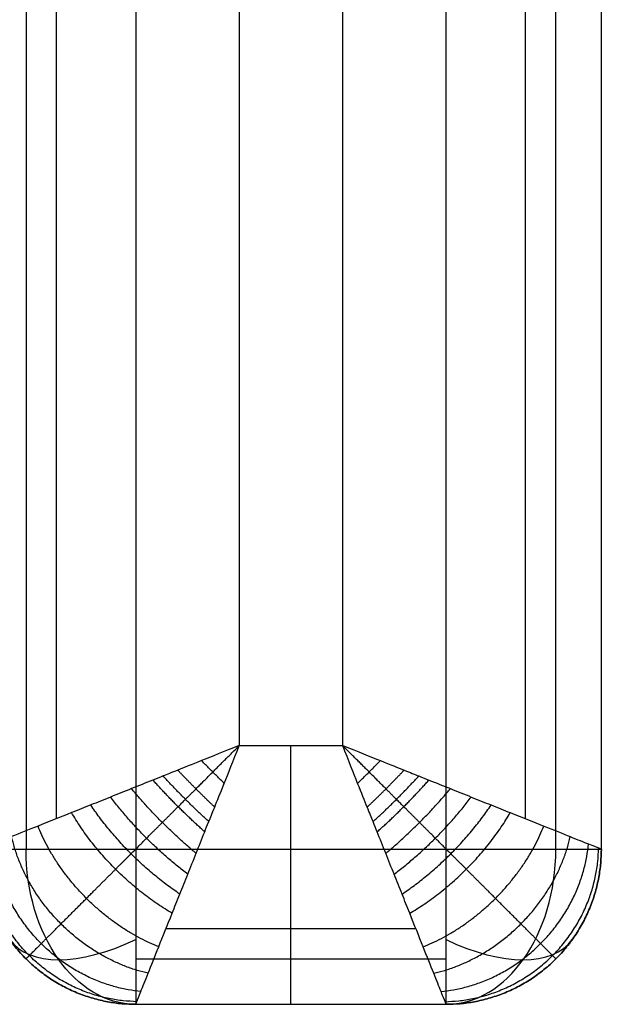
# Model space of a CAD drawing. Header units: millimetres. Extents: x 1391 to 4391, y -7600 to -6096.
# Tile 25 of 39: x 4278 to 4391, y -7596 to -7406. Entities that reach past the tile are written whole.
import ezdxf

# ---------------------------------------------------------------- set-up
doc = ezdxf.new("R2010")
doc.units = ezdxf.units.MM
doc.layers.add('COMPO2', color=9, linetype='Continuous', true_color=0x808080)

msp = doc.modelspace()

# ---------------------------------------------------------------- linework, layer by layer
at = {"layer": 'COMPO2'}
for p, q in [((4340.69, -7546.24), (4340.69, -6196.24)), ((4360.69, -7566.24, -750), (4360.69, -6196.24, -750)), ((4300.69, -6266.24, -750), (4300.69, -7566.24, -750)), ((4320.69, -6266.24), (4320.69, -7546.24)), ((4320.69, -7546.24), (4340.69, -7546.24)), ((4300.69, -7566.24, -750), (4360.69, -7566.24, -750))]:
    msp.add_line(p, q, dxfattribs=at)
at = {"layer": 'COMPO2', "extrusion": (0.707107, 0, -0.707107)}
msp.add_arc((-7566.24, 2531.93, 3550.16), 30, 180, 270, dxfattribs=at)
at = {"layer": 'COMPO2', "extrusion": (0, -1, 0)}
msp.add_arc((4360.69, -720, 7566.24), 30, 270, 0, dxfattribs=at)
at = {"layer": 'COMPO2', "extrusion": (0.707107, 0, 0.707107)}
msp.add_arc((-7566.24, -3592.59, 2574.35), 30, 180, 270, dxfattribs=at)
at = {"layer": 'COMPO2', "extrusion": (0.503912, -0.701531, 0.503912)}
msp.add_arc((-921.15, -4982.86, 7112.3), 30, 179.9968, 250.1049, dxfattribs=at)
at = {"layer": 'COMPO2', "extrusion": (-0.503912, -0.701531, 0.503912)}
msp.add_arc((7955.81, -2436.59, 2747.74), 30, 289.8951, 0.0032, dxfattribs=at)
at = {"layer": 'COMPO2'}
for points in [[(4376.04, -7560.38, -14.64), (4376.04, -6878.31, -14.64), (4376.04, -6196.24, -14.64)], [(4381.9, -7566.24, -741.21), (4381.9, -6881.24, -741.21), (4381.9, -6196.24, -741.21)], [(4390.69, -7566.24, -720), (4390.69, -6881.24, -720), (4390.69, -6196.24, -720)], [(4390.69, -7566.24, -50), (4390.69, -6881.24, -50), (4390.69, -6196.24, -50)], [(4390.69, -7566.24, -375), (4390.69, -6881.24, -375), (4390.69, -6196.24, -375)], [(4279.47, -6266.24, -741.21), (4279.47, -6916.24, -741.21), (4279.47, -7566.24, -741.21)], [(4285.33, -6266.24, -14.64), (4285.33, -6913.31, -14.64), (4285.33, -7560.38, -14.64)], [(4390.69, -7566.24, -720), (4390.69, -7566.24, -385), (4390.69, -7566.24, -50)], [(4306.54, -7581.59, -14.64), (4330.69, -7581.59, -14.64), (4354.83, -7581.59, -14.64)], [(4279.47, -7587.45, -50), (4279.47, -7587.45, -385), (4279.47, -7587.45, -720)], [(4300.69, -7587.45, -741.21), (4330.69, -7587.45, -741.21), (4360.69, -7587.45, -741.21)], [(4381.9, -7587.45, -720), (4381.9, -7587.45, -385), (4381.9, -7587.45, -50)], [(4300.69, -7596.24, -50), (4300.69, -7596.24, -385), (4300.69, -7596.24, -720)], [(4300.69, -7596.24, -50), (4330.69, -7596.24, -50), (4360.69, -7596.24, -50)], [(4300.69, -7596.24, -720), (4330.69, -7596.24, -720), (4360.69, -7596.24, -720)], [(4300.69, -7596.24, -375), (4330.69, -7596.24, -375), (4360.69, -7596.24, -375)], [(4330.69, -7596.24, -50), (4330.69, -7596.24, -385), (4330.69, -7596.24, -720)], [(4360.69, -7596.24, -720), (4360.69, -7596.24, -385), (4360.69, -7596.24, -50)]]:
    msp.add_open_spline(points, degree=2, dxfattribs=at)
for points, knots in [([(4320.69, -7546.24), (4317.69, -7547.42, -0.01), (4312.94, -7549.31, -0.5), (4308.51, -7551.1, -1.46), (4305.84, -7552.18, -2.24), (4303.22, -7553.22, -3.11), (4299.83, -7554.57, -4.48), (4295.84, -7556.18, -6.53), (4291.97, -7557.73, -8.98), (4287.13, -7559.66, -12.72), (4281.78, -7561.8, -18.14), (4276.62, -7563.87, -25.79), (4273.01, -7565.31, -34.09), (4271.07, -7566.08, -42.26), (4270.68, -7566.24, -47.61), (4270.69, -7566.24, -50)], [-32.905402, -32.905402, -32.905402, -32.905402, -31.848308, -30.791215, -29.734122, -28.677029, -26.240684, -23.804339, -21.417407, -19.030475, -14.489611, -10.27234, -6.409019, -2.873393, 0, 0, 0, 0]), ([(4300.69, -7596.24, -50), (4300.69, -7596.24, -47.61), (4300.84, -7595.85, -42.26), (4301.61, -7593.92, -34.09), (4303.06, -7590.31, -25.79), (4305.12, -7585.15, -18.14), (4307.26, -7579.8, -12.72), (4309.19, -7574.96, -8.98), (4310.75, -7571.08, -6.53), (4312.36, -7567.09, -4.48), (4313.7, -7563.7, -3.11), (4314.74, -7561.08, -2.24), (4315.83, -7558.41, -1.46), (4317.61, -7553.99, -0.5), (4319.51, -7549.24, -0.01), (4320.69, -7546.24)], [0, 0, 0, 0, 2.873393, 6.409019, 10.27234, 14.489611, 19.030475, 21.417407, 23.804339, 26.240684, 28.677029, 29.734122, 30.791215, 31.848308, 32.905402, 32.905402, 32.905402, 32.905402]), ([(4360.69, -7596.24, -50), (4360.69, -7596.24, -47.61), (4360.53, -7595.85, -42.26), (4359.76, -7593.92, -34.09), (4358.31, -7590.31, -25.79), (4356.25, -7585.15, -18.14), (4354.11, -7579.8, -12.72), (4352.18, -7574.96, -8.98), (4350.62, -7571.08, -6.53), (4349.02, -7567.09, -4.48), (4347.67, -7563.7, -3.11), (4346.63, -7561.08, -2.24), (4345.54, -7558.41, -1.46), (4343.76, -7553.99, -0.5), (4341.87, -7549.24, -0.01), (4340.69, -7546.24)], [0, 0, 0, 0, 2.873393, 6.409019, 10.27234, 14.489611, 19.030475, 21.417407, 23.804339, 26.240684, 28.677029, 29.734122, 30.791215, 31.848308, 32.905402, 32.905402, 32.905402, 32.905402]), ([(4340.69, -7546.24), (4343.69, -7547.42, -0.01), (4348.44, -7549.31, -0.5), (4352.86, -7551.1, -1.46), (4355.53, -7552.18, -2.24), (4358.15, -7553.22, -3.11), (4361.54, -7554.57, -4.48), (4365.53, -7556.18, -6.53), (4369.4, -7557.73, -8.98), (4374.24, -7559.66, -12.72), (4379.59, -7561.8, -18.14), (4384.75, -7563.87, -25.79), (4388.36, -7565.31, -34.09), (4390.3, -7566.08, -42.26), (4390.69, -7566.24, -47.61), (4390.69, -7566.24, -50)], [-32.905402, -32.905402, -32.905402, -32.905402, -31.848308, -30.791215, -29.734122, -28.677029, -26.240684, -23.804339, -21.417407, -19.030475, -14.489611, -10.27234, -6.409019, -2.873393, 0, 0, 0, 0])]:
    msp.add_open_spline(points, degree=3, knots=knots, dxfattribs=at)
for points in [[(4279.47, -7587.45, -50), (4279.47, -7587.45, -47.01), (4279.96, -7586.97, -40.37), (4282.27, -7584.65, -30.68), (4286.2, -7580.72, -21.75), (4291.19, -7575.74, -14.41), (4295.85, -7571.07, -9.71), (4299.77, -7567.15, -6.68), (4302.79, -7564.13, -4.77), (4305.81, -7561.11, -3.23), (4308.3, -7558.63, -2.22), (4310.19, -7556.73, -1.59), (4312.11, -7554.81, -1.07), (4315.26, -7551.66, -0.44), (4318.6, -7548.32, -0.07), (4320.69, -7546.24)], [(4381.9, -7587.45, -50), (4381.9, -7587.45, -47.01), (4381.41, -7586.97, -40.37), (4379.1, -7584.65, -30.68), (4375.17, -7580.72, -21.75), (4370.18, -7575.74, -14.41), (4365.52, -7571.07, -9.71), (4361.6, -7567.15, -6.68), (4358.58, -7564.13, -4.77), (4355.56, -7561.11, -3.23), (4353.07, -7558.63, -2.22), (4351.18, -7556.73, -1.59), (4349.26, -7554.81, -1.07), (4346.11, -7551.66, -0.44), (4342.77, -7548.32, -0.07), (4340.69, -7546.24)]]:
    msp.add_rational_spline(points, [0.853553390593, 0.853551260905, 0.856311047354, 0.869556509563, 0.891702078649, 0.918492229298, 0.940825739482, 0.957180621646, 0.968430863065, 0.978144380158, 0.984686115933, 0.988906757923, 0.991508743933, 0.993769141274, 0.995046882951, 0.995628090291], degree=3, knots=[0, 0, 0, 0, 2.873393, 6.409019, 10.27234, 14.489611, 19.030475, 21.417407, 23.804339, 26.240684, 28.677029, 29.734122, 30.791215, 31.848308, 32.905402, 32.905402, 32.905402, 32.905402], dxfattribs=at)
for points, weights in [([(4330.69, -7596.24, -50), (4330.69, -7596.24), (4330.69, -7546.24)], [1, 0.707106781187, 1]), ([(4317.79, -7553.54, -0.54), (4315.56, -7551.36, -0.37), (4313.39, -7549.14, -0.54)], [1, 0.987423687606, 1]), ([(4343.58, -7553.54, -0.54), (4345.81, -7551.36, -0.37), (4347.98, -7549.14, -0.54)], [1, 0.987423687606, 1]), ([(4315.94, -7558.12, -1.43), (4312.26, -7554.66, -0.66), (4308.81, -7550.98, -1.43)], [1, 0.982903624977, 1]), ([(4345.43, -7558.12, -1.43), (4349.11, -7554.66, -0.66), (4352.56, -7550.98, -1.43)], [1, 0.982903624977, 1]), ([(4314.02, -7562.91, -2.86), (4308.72, -7558.2, -1.2), (4304.02, -7552.91, -2.86)], [1, 0.971818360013, 1]), ([(4314.8, -7560.94, -2.21), (4310.19, -7556.73, -0.93), (4305.98, -7552.12, -2.21)], [1, 0.977700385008, 1]), ([(4346.57, -7560.94, -2.21), (4351.18, -7556.73, -0.93), (4355.39, -7552.12, -2.21)], [1, 0.977700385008, 1]), ([(4347.35, -7562.91, -2.86), (4352.65, -7558.2, -1.2), (4357.35, -7552.91, -2.86)], [1, 0.971818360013, 1]), ([(4312.36, -7567.07, -4.54), (4305.53, -7561.4, -1.95), (4299.86, -7554.56, -4.54)], [1, 0.955716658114, 1]), ([(4349.01, -7567.07, -4.54), (4355.84, -7561.4, -1.95), (4361.51, -7554.56, -4.54)], [1, 0.955716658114, 1]), ([(4310.74, -7571.09, -6.62), (4302.23, -7564.69, -2.95), (4295.83, -7556.18, -6.62)], [1, 0.936182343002, 1]), ([(4350.63, -7571.09, -6.62), (4359.14, -7564.69, -2.95), (4365.54, -7556.18, -6.62)], [1, 0.936182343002, 1]), ([(4307.72, -7578.64, -11.92), (4295.42, -7571.51, -5.85), (4288.28, -7559.2, -11.92)], [1, 0.888807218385, 1]), ([(4309.2, -7574.94, -9.06), (4298.89, -7568.03, -4.21), (4291.99, -7557.72, -9.06)], [1, 0.913894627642, 1]), ([(4352.17, -7574.94, -9.06), (4362.48, -7568.03, -4.21), (4369.38, -7557.72, -9.06)], [1, 0.913894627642, 1]), ([(4353.65, -7578.64, -11.92), (4365.95, -7571.51, -5.85), (4373.09, -7559.2, -11.92)], [1, 0.888807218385, 1]), ([(4305.13, -7585.13, -18.58), (4288.4, -7578.53, -10.4), (4281.79, -7561.8, -18.58)], [1, 0.835128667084, 1]), ([(4356.24, -7585.13, -18.58), (4372.97, -7578.53, -10.4), (4379.58, -7561.8, -18.58)], [1, 0.835128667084, 1]), ([(4303.09, -7590.24, -26.25), (4281.55, -7585.37, -17.24), (4276.69, -7563.84, -26.25)], [1, 0.782853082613, 1]), ([(4358.28, -7590.24, -26.25), (4379.82, -7585.37, -17.24), (4384.68, -7563.84, -26.25)], [1, 0.782853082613, 1]), ([(4300.69, -7596.24, -720), (4270.69, -7596.24, -720), (4270.69, -7566.24, -720)], [1, 0.707106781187, 1]), ([(4270.69, -7566.24, -720), (4270.69, -7566.24, -750), (4300.69, -7566.24, -750)], [1, 0.707106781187, 1]), ([(4270.69, -7566.24, -50), (4270.69, -7596.24, -50), (4300.69, -7596.24, -50)], [1, 0.707106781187, 1]), ([(4300.69, -7596.24, -385), (4270.69, -7596.24, -385), (4270.69, -7566.24, -385)], [1, 0.707106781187, 1]), ([(4300.89, -7595.73, -42.86), (4271.79, -7595.13, -38.75), (4271.2, -7566.03, -42.86)], [1, 0.714264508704, 1]), ([(4301.67, -7593.77, -34.49), (4275.66, -7591.27, -26.81), (4273.15, -7565.25, -34.49)], [1, 0.740352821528, 1]), ([(4300.69, -7566.24, -750), (4300.69, -7596.24, -750), (4300.69, -7596.24, -720)], [1, 0.707106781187, 1]), ([(4330.69, -7596.24, -720), (4330.69, -7596.24, -750), (4330.69, -7566.24, -750)], [1, 0.707106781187, 1]), ([(4359.7, -7593.77, -34.49), (4385.71, -7591.27, -26.81), (4388.22, -7565.25, -34.49)], [1, 0.740352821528, 1]), ([(4360.48, -7595.73, -42.86), (4389.58, -7595.13, -38.75), (4390.17, -7566.03, -42.86)], [1, 0.714264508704, 1]), ([(4390.69, -7566.24, -720), (4390.69, -7596.24, -720), (4360.69, -7596.24, -720)], [1, 0.707106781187, 1]), ([(4360.69, -7596.24, -720), (4360.69, -7596.24, -750), (4360.69, -7566.24, -750)], [1, 0.707106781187, 1]), ([(4390.69, -7566.24, -50), (4390.69, -7596.24, -50), (4360.69, -7596.24, -50)], [1, 0.707106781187, 1]), ([(4360.69, -7596.24, -385), (4390.69, -7596.24, -385), (4390.69, -7566.24, -385)], [1, 0.707106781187, 1])]:
    msp.add_rational_spline(points, weights, degree=2, dxfattribs=at)

doc.saveas('drawing.dxf')
